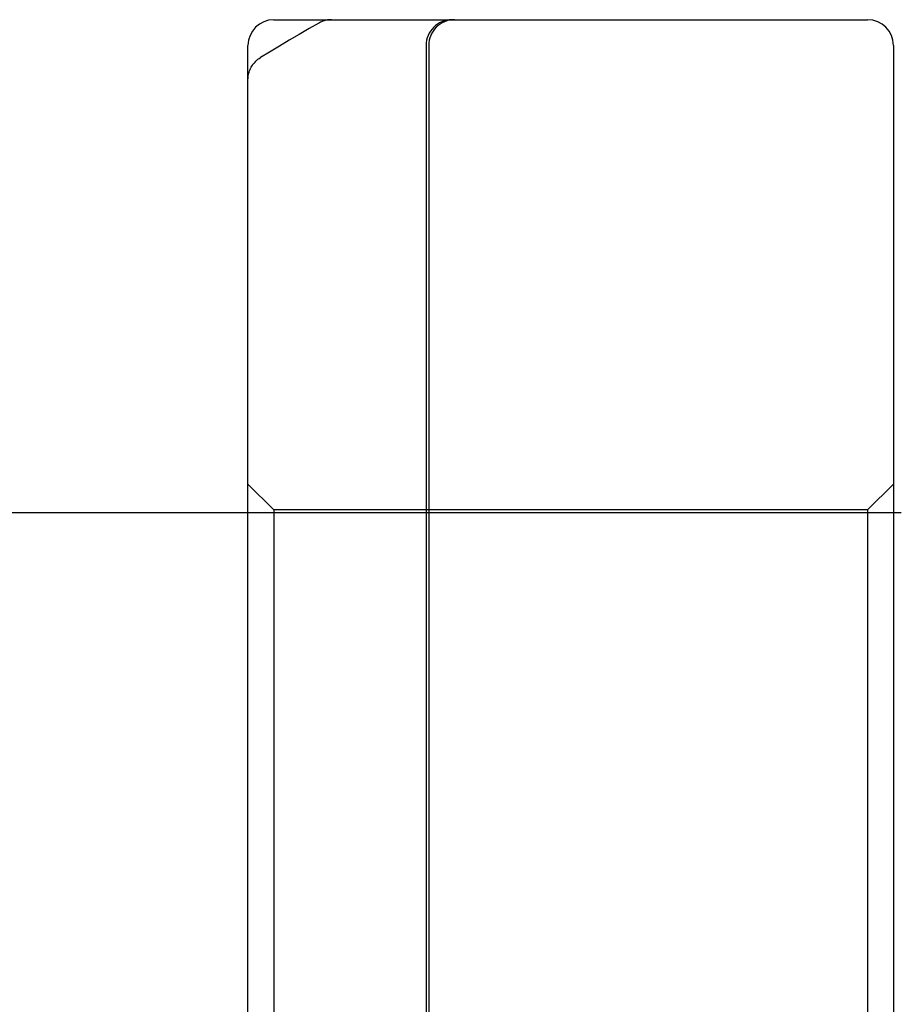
# Model space of a CAD drawing. Header units: inches. Extents: x 0 to 100, y 0 to 65.
# Tile 108 of 121: x 74.531 to 74.871, y 54.026 to 54.408. Entities that reach past the tile are written whole.
import ezdxf

# ---------------------------------------------------------------- set-up
doc = ezdxf.new("R2010")
doc.units = ezdxf.units.IN
doc.header["$LTSCALE"] = 5.5
doc.header["$MEASUREMENT"] = 0
doc.linetypes.add('HIDDEN', pattern=[0.2, 0.1, -0.1])
doc.layers.get('0').update_dxf_attribs({"linetype": 'CONTINUOUS'})
doc.layers.add('DEFAULT_2', color=8, linetype='HIDDEN')

msp = doc.modelspace()

# ---------------------------------------------------------------- linework, layer by layer
at = {"color": 7, "linetype": 'Continuous'}
for p, q in [((74.62913, 54.40788), (74.85913, 54.40788)), ((74.61913, 53.66288), (74.61913, 54.39788)), ((74.86913, 54.39788), (74.86913, 53.66288)), ((74.33913, 54.21688), (74.61913, 54.21688)), ((74.86913, 54.21688), (74.87213, 54.21688))]:
    msp.add_line(p, q, dxfattribs=at)
for centre, start, end in [((74.62913, 54.39788), 90, 180), ((74.85913, 54.39788), 0, 90)]:
    msp.add_arc(centre, 0.01, start, end, dxfattribs=at)
at = {"layer": 'DEFAULT_2', "color": 8, "linetype": 'HIDDEN'}
for p, q in [((74.68813, 54.39788), (74.68813, 53.66288)), ((74.68913, 54.39788), (74.68913, 53.66288)), ((74.62913, 54.21788), (74.61913, 54.22788)), ((74.85913, 54.21788), (74.86913, 54.22788)), ((74.61913, 54.21688), (74.86913, 54.21688)), ((74.85913, 54.21788), (74.62913, 54.21788)), ((74.62913, 54.21788), (74.62913, 53.84288)), ((74.85913, 54.21788), (74.85913, 53.84288))]:
    msp.add_line(p, q, dxfattribs=at)
for points in [[(74.64653, 54.40655), (74.64281, 54.4044), (74.63894, 54.40214), (74.63509, 54.39988), (74.63128, 54.39761), (74.6275, 54.39534), (74.62392, 54.39316)], [(74.65151, 54.40788), (74.65101, 54.40786), (74.6505, 54.40782), (74.64999, 54.40776), (74.64949, 54.40767), (74.64904, 54.40756), (74.64859, 54.40744), (74.64811, 54.40728), (74.64764, 54.40709), (74.64722, 54.40691), (74.64682, 54.4067), (74.64653, 54.40655)], [(74.61913, 54.38462), (74.61914, 54.38515), (74.61918, 54.38566), (74.61924, 54.38615), (74.61933, 54.38663), (74.61944, 54.38711), (74.61958, 54.38759), (74.61974, 54.38807), (74.61993, 54.38855), (74.62013, 54.38899), (74.62035, 54.38943), (74.62061, 54.38987), (74.62089, 54.3903), (74.62119, 54.39071), (74.6215, 54.39109), (74.62185, 54.39148), (74.62222, 54.39186), (74.6226, 54.3922), (74.623, 54.39253), (74.62343, 54.39284), (74.62392, 54.39316)]]:
    msp.add_lwpolyline(points, dxfattribs=at)
for centre in [(74.69813, 54.39788), (74.69913, 54.39788)]:
    msp.add_arc(centre, 0.01, 90, 180, dxfattribs=at)

doc.saveas('drawing.dxf')
